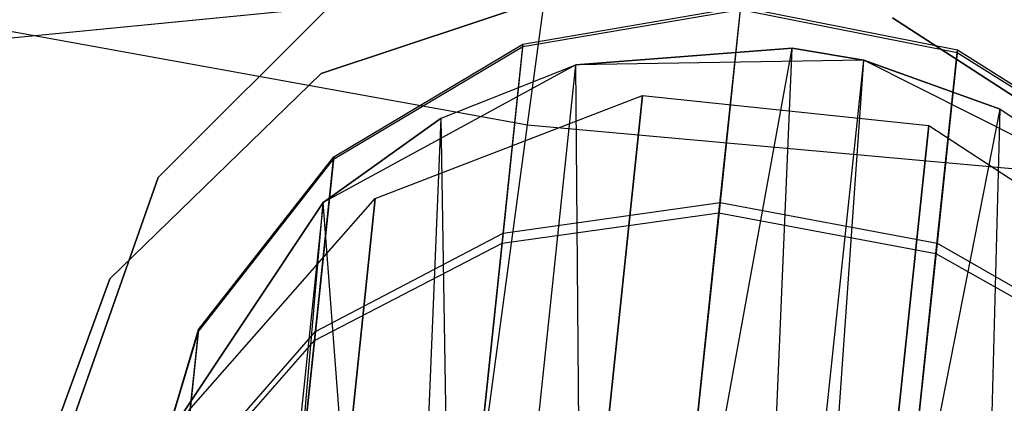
# Model space of a CAD drawing. Extents: x 0.3 to 7.1, y -3.38 to 3.38.
# Tile 143 of 256: x 3.42 to 3.59, y -1.45 to -1.39. Entities that reach past the tile are written whole.
import ezdxf

# ---------------------------------------------------------------- set-up
doc = ezdxf.new("R2010")
doc.units = 0
doc.header["$LTSCALE"] = 2.54
doc.layers.get('0').update_dxf_attribs({"linetype": 'CONTINUOUS'})

# ---------------------------------------------------------------- blocks, each defined once
blk = doc.blocks.new('SINGLES_AVVSTL_STL')
at = {"color": 0}
for p, q in [((3.50596, -1.40514, 5.30457), (3.53039, -1.22481, 5.4454)), ((3.50596, -1.40514, 5.30457), (3.53039, -1.22481, 5.4454)), ((3.67324, -1.36595, 61.72336), (3.36963, -1.39564, 61.72336)), ((3.67324, -1.36595, 61.52336), (3.36963, -1.39564, 61.52336)), ((3.51809, -1.38113, 61.72336), (3.36963, -1.39564, 61.72336)), ((3.51809, -1.38113, 61.52336), (3.36963, -1.39564, 61.52336)), ((3.47165, -1.39661, 61.72336), (3.51809, -1.38113, 61.72336)), ((3.51809, -1.38113, 61.52336), (3.47165, -1.39661, 61.52336)), ((3.51809, -1.38113, 61.52336), (3.47165, -1.39661, 61.52336)), ((3.47165, -1.39661, 61.72336), (3.51809, -1.38113, 61.72336)), ((3.38077, -1.38242, 5.30457), (3.50596, -1.40514, 5.30457)), ((3.38077, -1.38242, 5.30457), (3.50596, -1.40514, 5.30457)), ((3.44453, -1.41387, 54.83894), (3.47604, -1.38244, 54.83894)), ((3.47604, -1.38244, 54.63894), (3.44453, -1.41387, 54.63894)), ((3.47604, -1.38244, 54.63894), (3.44453, -1.41387, 54.63894)), ((3.44453, -1.41387, 54.83894), (3.47604, -1.38244, 54.83894)), ((3.44453, -1.41387, 20.47364), (3.47604, -1.38244, 20.47364)), ((3.47604, -1.38244, 20.27364), (3.44453, -1.41387, 20.27364)), ((3.47604, -1.38244, 20.27364), (3.44453, -1.41387, 20.27364)), ((3.44453, -1.41387, 20.47364), (3.47604, -1.38244, 20.47364)), ((3.50516, -1.39212, 54.76956), (3.54135, -1.38593, 54.77109)), ((3.50516, -1.39212, 54.76956), (3.54135, -1.38593, 54.77109)), ((3.5052, -1.39172, 54.68344), (3.5414, -1.38551, 54.68199)), ((3.5052, -1.39172, 54.68344), (3.5414, -1.38551, 54.68199)), ((3.5378, -1.41977, 54.87044), (3.54135, -1.38593, 54.77109)), ((3.5378, -1.41977, 54.87044), (3.54135, -1.38593, 54.77109)), ((3.5414, -1.38551, 54.68199), (3.53798, -1.41803, 54.58307)), ((3.5414, -1.38551, 54.68199), (3.53798, -1.41803, 54.58307)), ((3.54135, -1.38593, 54.77109), (3.5774, -1.39309, 54.77057)), ((3.54135, -1.38593, 54.77109), (3.5774, -1.39309, 54.77057)), ((3.5414, -1.38551, 54.68199), (3.57744, -1.39268, 54.68248)), ((3.5414, -1.38551, 54.68199), (3.57744, -1.39268, 54.68248)), ((3.56665, -1.38732, 61.72336), (3.60771, -1.41398, 61.72336)), ((3.60771, -1.41398, 61.52336), (3.56665, -1.38732, 61.52336)), ((3.60771, -1.41398, 61.52336), (3.56665, -1.38732, 61.52336)), ((3.56665, -1.38732, 61.72336), (3.60771, -1.41398, 61.72336)), ((3.47371, -1.41081, 54.76616), (3.50516, -1.39212, 54.76956)), ((3.47371, -1.41081, 54.76616), (3.50516, -1.39212, 54.76956)), ((3.47375, -1.41044, 54.68663), (3.5052, -1.39172, 54.68344)), ((3.47375, -1.41044, 54.68663), (3.5052, -1.39172, 54.68344)), ((3.50172, -1.42482, 54.86556), (3.50516, -1.39212, 54.76956)), ((3.50172, -1.42482, 54.86556), (3.50516, -1.39212, 54.76956)), ((3.5052, -1.39172, 54.68344), (3.5019, -1.42314, 54.58784)), ((3.5052, -1.39172, 54.68344), (3.5019, -1.42314, 54.58784)), ((3.50516, -1.39212, 54.76956), (3.5052, -1.39172, 54.68344)), ((3.50516, -1.39212, 54.76956), (3.5052, -1.39172, 54.68344)), ((3.51401, -1.39513, 61.33122), (3.54995, -1.39237, 61.32472)), ((3.54995, -1.39237, 61.32472), (3.51401, -1.39513, 61.75081)), ((3.51401, -1.39513, 61.33122), (3.54995, -1.39237, 61.32472)), ((3.54995, -1.39237, 61.32472), (3.51401, -1.39513, 61.75081)), ((3.51551, -1.58216, 61.32577), (3.54995, -1.39237, 61.32472)), ((3.51551, -1.58216, 61.32577), (3.54995, -1.39237, 61.32472)), ((3.54184, -1.58486, 61.32545), (3.54995, -1.39237, 61.32472)), ((3.54184, -1.58486, 61.32545), (3.54995, -1.39237, 61.32472)), ((3.54995, -1.39237, 61.32472), (3.56187, -1.39436, 61.32545)), ((3.56187, -1.39436, 61.75081), (3.54995, -1.39237, 61.32472)), ((3.54995, -1.39237, 61.32472), (3.56187, -1.39436, 61.32545)), ((3.56187, -1.39436, 61.75081), (3.54995, -1.39237, 61.32472)), ((3.57388, -1.42654, 54.86879), (3.5774, -1.39309, 54.77057)), ((3.57388, -1.42654, 54.86879), (3.5774, -1.39309, 54.77057)), ((3.57744, -1.39268, 54.68248), (3.57406, -1.42483, 54.58468)), ((3.57744, -1.39268, 54.68248), (3.57406, -1.42483, 54.58468)), ((3.5774, -1.39309, 54.77057), (3.57744, -1.39268, 54.68248)), ((3.5774, -1.39309, 54.77057), (3.57744, -1.39268, 54.68248)), ((3.5774, -1.39309, 54.77057), (3.60842, -1.41262, 54.76807)), ((3.5774, -1.39309, 54.77057), (3.60842, -1.41262, 54.76807)), ((3.57744, -1.39268, 54.68248), (3.60846, -1.41223, 54.68483)), ((3.57744, -1.39268, 54.68248), (3.60846, -1.41223, 54.68483)), ((3.56187, -1.39436, 61.75081), (3.51401, -1.39513, 61.75081)), ((3.56187, -1.39436, 61.75081), (3.51401, -1.39513, 61.75081)), ((3.54184, -1.58486, 61.32545), (3.56187, -1.39436, 61.32545)), ((3.54184, -1.58486, 61.32545), (3.56187, -1.39436, 61.32545)), ((3.54839, -1.58578, 61.32648), (3.56187, -1.39436, 61.32545)), ((3.54839, -1.58578, 61.32648), (3.56187, -1.39436, 61.32545)), ((3.6046, -1.41592, 61.75081), (3.56187, -1.39436, 61.75081)), ((3.56187, -1.39436, 61.32545), (3.58454, -1.40254, 61.33122)), ((3.58454, -1.40254, 61.33122), (3.56187, -1.39436, 61.75081)), ((3.6046, -1.41592, 61.75081), (3.56187, -1.39436, 61.75081)), ((3.58454, -1.40254, 61.33122), (3.56187, -1.39436, 61.75081)), ((3.56187, -1.39436, 61.32545), (3.58454, -1.40254, 61.33122)), ((3.56187, -1.39436, 61.32545), (3.56187, -1.39436, 61.75081)), ((3.56187, -1.39436, 61.32545), (3.56187, -1.39436, 61.75081)), ((3.51401, -1.39513, 61.75081), (3.47199, -1.41805, 61.75081)), ((3.51401, -1.39513, 61.75081), (3.47199, -1.41805, 61.75081)), ((3.49161, -1.40404, 61.34243), (3.51401, -1.39513, 61.33122)), ((3.49161, -1.40404, 61.34243), (3.51401, -1.39513, 61.33122)), ((3.49161, -1.40404, 61.34243), (3.51401, -1.39513, 61.75081)), ((3.49161, -1.40404, 61.34243), (3.51401, -1.39513, 61.75081)), ((3.49444, -1.5812, 61.33123), (3.51401, -1.39513, 61.33122)), ((3.49444, -1.5812, 61.33123), (3.51401, -1.39513, 61.33122)), ((3.51551, -1.58216, 61.32577), (3.51401, -1.39513, 61.33122)), ((3.51551, -1.58216, 61.32577), (3.51401, -1.39513, 61.33122)), ((3.51401, -1.39513, 61.33122), (3.51401, -1.39513, 61.75081)), ((3.51401, -1.39513, 61.33122), (3.51401, -1.39513, 61.75081)), ((3.43652, -1.43072, 61.72336), (3.47165, -1.39661, 61.72336)), ((3.47165, -1.39661, 61.52336), (3.43652, -1.43072, 61.52336)), ((3.47165, -1.39661, 61.52336), (3.43652, -1.43072, 61.52336)), ((3.43652, -1.43072, 61.72336), (3.47165, -1.39661, 61.72336)), ((3.47165, -1.39661, 61.52336), (3.47165, -1.39661, 61.72336)), ((3.47165, -1.39661, 61.52336), (3.47165, -1.39661, 61.72336)), ((3.48065, -1.41737, 20.28282), (3.52506, -1.40024, 20.27784)), ((3.48065, -1.41737, 20.40604), (3.52506, -1.40024, 20.41103)), ((3.48065, -1.41737, 20.28282), (3.52506, -1.40024, 20.27784)), ((3.48065, -1.41737, 20.40604), (3.52506, -1.40024, 20.41103)), ((3.52506, -1.40024, 20.27784), (3.51898, -1.45811, 20.15803)), ((3.52506, -1.40024, 20.27784), (3.51898, -1.45811, 20.15803)), ((3.51898, -1.45811, 20.53083), (3.52506, -1.40024, 20.41103)), ((3.51898, -1.45811, 20.53083), (3.52506, -1.40024, 20.41103)), ((3.52506, -1.40024, 20.27784), (3.57267, -1.40524, 20.27784)), ((3.52506, -1.40024, 20.41103), (3.52506, -1.40024, 20.27784)), ((3.52506, -1.40024, 20.41103), (3.52506, -1.40024, 20.27784)), ((3.52506, -1.40024, 20.41103), (3.57267, -1.40524, 20.41103)), ((3.52506, -1.40024, 20.27784), (3.57267, -1.40524, 20.27784)), ((3.52506, -1.40024, 20.41103), (3.57267, -1.40524, 20.41103)), ((3.54839, -1.58578, 61.32648), (3.58454, -1.40254, 61.33122)), ((3.54839, -1.58578, 61.32648), (3.58454, -1.40254, 61.33122)), ((3.57953, -1.59175, 61.33827), (3.58454, -1.40254, 61.33122)), ((3.57953, -1.59175, 61.33827), (3.58454, -1.40254, 61.33122)), ((3.58454, -1.40254, 61.33122), (3.6046, -1.41592, 61.34243)), ((3.58454, -1.40254, 61.33122), (3.6046, -1.41592, 61.34243)), ((3.58454, -1.40254, 61.33122), (3.6046, -1.41592, 61.75081)), ((3.58454, -1.40254, 61.33122), (3.6046, -1.41592, 61.75081)), ((3.47199, -1.41805, 61.35841), (3.49161, -1.40404, 61.34243)), ((3.49161, -1.40404, 61.34243), (3.47199, -1.41805, 61.75081)), ((3.49161, -1.40404, 61.34243), (3.47199, -1.41805, 61.75081)), ((3.47199, -1.41805, 61.35841), (3.49161, -1.40404, 61.34243)), ((3.48431, -1.58115, 61.3357), (3.49161, -1.40404, 61.34243)), ((3.48431, -1.58115, 61.3357), (3.49161, -1.40404, 61.34243)), ((3.49444, -1.5812, 61.33123), (3.49161, -1.40404, 61.34243)), ((3.49444, -1.5812, 61.33123), (3.49161, -1.40404, 61.34243)), ((3.48315, -1.57351, 5.1494), (3.50596, -1.40514, 5.30457)), ((3.48315, -1.57351, 5.1494), (3.50596, -1.40514, 5.30457)), ((3.50596, -1.40514, 5.30457), (3.63268, -1.41654, 5.30457)), ((3.50596, -1.40514, 5.30457), (3.63268, -1.41654, 5.30457)), ((3.57267, -1.40524, 20.27784), (3.56658, -1.46311, 20.15803)), ((3.57267, -1.40524, 20.27784), (3.56658, -1.46311, 20.15803)), ((3.56658, -1.46311, 20.53083), (3.57267, -1.40524, 20.41103)), ((3.56658, -1.46311, 20.53083), (3.57267, -1.40524, 20.41103)), ((3.57267, -1.40524, 20.27784), (3.61255, -1.43123, 20.28282)), ((3.57267, -1.40524, 20.41103), (3.57267, -1.40524, 20.27784)), ((3.57267, -1.40524, 20.41103), (3.57267, -1.40524, 20.27784)), ((3.57267, -1.40524, 20.41103), (3.61255, -1.43123, 20.40604)), ((3.57267, -1.40524, 20.27784), (3.61255, -1.43123, 20.28282)), ((3.57267, -1.40524, 20.41103), (3.61255, -1.43123, 20.40604)), ((3.45124, -1.4395, 54.76136), (3.47371, -1.41081, 54.76616)), ((3.45124, -1.4395, 54.76136), (3.47371, -1.41081, 54.76616)), ((3.45127, -1.43917, 54.69113), (3.47375, -1.41044, 54.68663)), ((3.45127, -1.43917, 54.69113), (3.47375, -1.41044, 54.68663)), ((3.47053, -1.44102, 54.85482), (3.47371, -1.41081, 54.76616)), ((3.47053, -1.44102, 54.85482), (3.47371, -1.41081, 54.76616)), ((3.47375, -1.41044, 54.68663), (3.4707, -1.43947, 54.59835)), ((3.47375, -1.41044, 54.68663), (3.4707, -1.43947, 54.59835)), ((3.47371, -1.41081, 54.76616), (3.47375, -1.41044, 54.68663)), ((3.47371, -1.41081, 54.76616), (3.47375, -1.41044, 54.68663)), ((3.42978, -1.45586, 54.83894), (3.44453, -1.41387, 54.83894)), ((3.44453, -1.41387, 54.63894), (3.42978, -1.45586, 54.63894)), ((3.44453, -1.41387, 54.63894), (3.42978, -1.45586, 54.63894)), ((3.42978, -1.45586, 54.83894), (3.44453, -1.41387, 54.83894)), ((3.42978, -1.45586, 20.47364), (3.44453, -1.41387, 20.47364)), ((3.44453, -1.41387, 20.27364), (3.42978, -1.45586, 20.27364)), ((3.44453, -1.41387, 20.27364), (3.42978, -1.45586, 20.27364)), ((3.42978, -1.45586, 20.47364), (3.44453, -1.41387, 20.47364)), ((3.44453, -1.41387, 54.63894), (3.44453, -1.41387, 54.83894)), ((3.44453, -1.41387, 54.63894), (3.44453, -1.41387, 54.83894)), ((3.44453, -1.41387, 20.27364), (3.44453, -1.41387, 20.47364)), ((3.44453, -1.41387, 20.27364), (3.44453, -1.41387, 20.47364)), ((3.4496, -1.4527, 20.29165), (3.48065, -1.41737, 20.28282)), ((3.4496, -1.4527, 20.39721), (3.48065, -1.41737, 20.40604)), ((3.4496, -1.4527, 20.29165), (3.48065, -1.41737, 20.28282)), ((3.4496, -1.4527, 20.39721), (3.48065, -1.41737, 20.40604)), ((3.48065, -1.41737, 20.28282), (3.47502, -1.47091, 20.17199)), ((3.48065, -1.41737, 20.28282), (3.47502, -1.47091, 20.17199)), ((3.47502, -1.47091, 20.51688), (3.48065, -1.41737, 20.40604)), ((3.47502, -1.47091, 20.51688), (3.48065, -1.41737, 20.40604)), ((3.48065, -1.41737, 20.40604), (3.48065, -1.41737, 20.28282)), ((3.48065, -1.41737, 20.40604), (3.48065, -1.41737, 20.28282)), ((3.47199, -1.41805, 61.75081), (3.44544, -1.45788, 61.75081)), ((3.44544, -1.45788, 61.40079), (3.47199, -1.41805, 61.35841)), ((3.47199, -1.41805, 61.75081), (3.44544, -1.45788, 61.75081)), ((3.44544, -1.45788, 61.40079), (3.47199, -1.41805, 61.35841)), ((3.47199, -1.41805, 61.35841), (3.45462, -1.58322, 61.35842)), ((3.47199, -1.41805, 61.35841), (3.45462, -1.58322, 61.35842)), ((3.45772, -1.5828, 61.35514), (3.47199, -1.41805, 61.35841)), ((3.45772, -1.5828, 61.35514), (3.47199, -1.41805, 61.35841)), ((3.48431, -1.58115, 61.3357), (3.47199, -1.41805, 61.35841)), ((3.48431, -1.58115, 61.3357), (3.47199, -1.41805, 61.35841)), ((3.47199, -1.41805, 61.35841), (3.47199, -1.41805, 61.75081)), ((3.47199, -1.41805, 61.35841), (3.47199, -1.41805, 61.75081)), ((3.5019, -1.42314, 54.58784), (3.53798, -1.41803, 54.58307)), ((3.5019, -1.42314, 54.58784), (3.53798, -1.41803, 54.58307)), ((3.53798, -1.41803, 54.58307), (3.53119, -1.48261, 54.50104)), ((3.53798, -1.41803, 54.58307), (3.53119, -1.48261, 54.50104)), ((3.53798, -1.41803, 54.58307), (3.57406, -1.42483, 54.58468)), ((3.53798, -1.41803, 54.58307), (3.57406, -1.42483, 54.58468)), ((3.50172, -1.42482, 54.86556), (3.5378, -1.41977, 54.87044)), ((3.50172, -1.42482, 54.86556), (3.5378, -1.41977, 54.87044)), ((3.53092, -1.48515, 54.95151), (3.5378, -1.41977, 54.87044)), ((3.53092, -1.48515, 54.95151), (3.5378, -1.41977, 54.87044)), ((3.5378, -1.41977, 54.87044), (3.57388, -1.42654, 54.86879)), ((3.5378, -1.41977, 54.87044), (3.57388, -1.42654, 54.86879)), ((3.4707, -1.43947, 54.59835), (3.5019, -1.42314, 54.58784)), ((3.4707, -1.43947, 54.59835), (3.5019, -1.42314, 54.58784)), ((3.5019, -1.42314, 54.58784), (3.49534, -1.48556, 54.50856)), ((3.5019, -1.42314, 54.58784), (3.49534, -1.48556, 54.50856)), ((3.47053, -1.44102, 54.85482), (3.50172, -1.42482, 54.86556)), ((3.47053, -1.44102, 54.85482), (3.50172, -1.42482, 54.86556)), ((3.49508, -1.48801, 54.94391), (3.50172, -1.42482, 54.86556)), ((3.49508, -1.48801, 54.94391), (3.50172, -1.42482, 54.86556)), ((3.57406, -1.42483, 54.58468), (3.56735, -1.48868, 54.50357)), ((3.57406, -1.42483, 54.58468), (3.56735, -1.48868, 54.50357)), ((3.57406, -1.42483, 54.58468), (3.60527, -1.44261, 54.59245)), ((3.57406, -1.42483, 54.58468), (3.60527, -1.44261, 54.59245)), ((3.56709, -1.49119, 54.94895), (3.57388, -1.42654, 54.86879)), ((3.56709, -1.49119, 54.94895), (3.57388, -1.42654, 54.86879)), ((3.57388, -1.42654, 54.86879), (3.6051, -1.44423, 54.86085)), ((3.57388, -1.42654, 54.86879), (3.6051, -1.44423, 54.86085)), ((3.41968, -1.47668, 61.72336), (3.43652, -1.43072, 61.72336)), ((3.43652, -1.43072, 61.52336), (3.41968, -1.47668, 61.52336)), ((3.43652, -1.43072, 61.52336), (3.41968, -1.47668, 61.52336)), ((3.41968, -1.47668, 61.72336), (3.43652, -1.43072, 61.72336)), ((3.43652, -1.43072, 61.52336), (3.43652, -1.43072, 61.72336)), ((3.43652, -1.43072, 61.52336), (3.43652, -1.43072, 61.72336)), ((3.44079, -1.47429, 54.75582), (3.45124, -1.4395, 54.76136)), ((3.44079, -1.47429, 54.75582), (3.45124, -1.4395, 54.76136)), ((3.44082, -1.47401, 54.69634), (3.45127, -1.43917, 54.69113)), ((3.44082, -1.47401, 54.69634), (3.45127, -1.43917, 54.69113)), ((3.44844, -1.46617, 54.83967), (3.45124, -1.4395, 54.76136)), ((3.44844, -1.46617, 54.83967), (3.45124, -1.4395, 54.76136)), ((3.45127, -1.43917, 54.69113), (3.44858, -1.4648, 54.61317)), ((3.45127, -1.43917, 54.69113), (3.44858, -1.4648, 54.61317)), ((3.44858, -1.4648, 54.61317), (3.4707, -1.43947, 54.59835)), ((3.44858, -1.4648, 54.61317), (3.4707, -1.43947, 54.59835)), ((3.45124, -1.4395, 54.76136), (3.45127, -1.43917, 54.69113)), ((3.45124, -1.4395, 54.76136), (3.45127, -1.43917, 54.69113)), ((3.4707, -1.43947, 54.59835), (3.46464, -1.49711, 54.52513)), ((3.4707, -1.43947, 54.59835), (3.46464, -1.49711, 54.52513)), ((3.44844, -1.46617, 54.83967), (3.47053, -1.44102, 54.85482)), ((3.44844, -1.46617, 54.83967), (3.47053, -1.44102, 54.85482)), ((3.4644, -1.49937, 54.92718), (3.47053, -1.44102, 54.85482)), ((3.4644, -1.49937, 54.92718), (3.47053, -1.44102, 54.85482))]:
    blk.add_line(p, q, dxfattribs=at)

msp = doc.modelspace()

# ---------------------------------------------------------------- block references
at = {"color": 0}
msp.add_blockref('SINGLES_AVVSTL_STL', (0, 0), dxfattribs=at)

doc.saveas('drawing.dxf')
